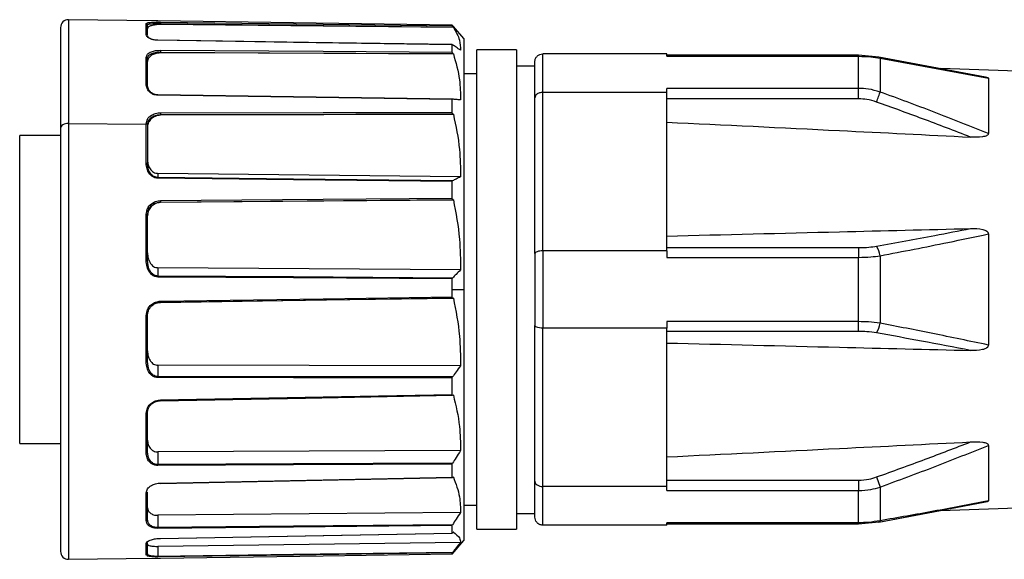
# Model space of a CAD drawing. Header units: millimetres. Extents: x -417 to 2302, y 446 to 879.
# Tile 4 of 31: x -126 to -89, y 624 to 644. Entities that reach past the tile are written whole.
import ezdxf

# ---------------------------------------------------------------- set-up
doc = ezdxf.new("R2010")
doc.units = ezdxf.units.MM

# ---------------------------------------------------------------- blocks, each defined once
blk = doc.blocks.new('Drawing View2')
at = {"color": 7, "linetype": 'Continuous', "lineweight": 25}
for p, q in [((-55.366, 14.198), (-58.696, 14.244)), ((-58.696, 14.244), (-58.696, 10.306)), ((-55.306, 14.197), (-55.366, 14.198)), ((-59, 13.944), (-59, 10.122)), ((-55.749, 13.686), (-55.749, 14.096)), ((-55.7, 14.046), (-55.682, 14.059)), ((-55.7, 13.639), (-55.7, 14.046)), ((-55.207, 14.099), (-55.207, 14.06)), ((-44.095, 13.953), (-55.207, 14.06)), ((-44.144, 14.013), (-44.144, 14.041)), ((-44.09, 13.98), (-44.129, 14.025)), ((-44.095, 13.953), (-44.098, 13.957)), ((-43.7, 13.535), (-44.09, 13.98)), ((-43.7, 13.535), (-43.7, 3.998)), ((-44.144, 13.015), (-44.144, 13.292)), ((-41.7, 13.098), (-43.2, 13.098)), ((-43.2, -5.102), (-43.2, 13.098)), ((-41.7, 13.098), (-41.7, -5.102)), ((-55.749, 12.825), (-55.726, 12.877)), ((-55.749, 11.8), (-55.749, 12.825)), ((-55.7, 12.781), (-55.682, 12.829)), ((-55.7, 11.762), (-55.7, 12.781)), ((-55.207, 13.015), (-55.207, 12.98)), ((-44.095, 12.943), (-55.207, 12.98)), ((-44.095, 12.943), (-44.098, 12.946)), ((-40.7, 11.481), (-40.7, 12.948)), ((-36, 12.948), (-40.7, 12.948)), ((-36, 12.855), (-36, 12.948)), ((-28.717, 12.894), (-36, 12.894)), ((-36, 12.855), (-28.717, 12.855)), ((-28.717, 12.894), (-28.717, 12.855)), ((-27.948, 12.826), (-28.717, 12.893)), ((-28.717, 11.635), (-28.717, 12.855)), ((-23.904, 12.065), (-27.953, 12.827)), ((-27.899, 12.779), (-27.899, 11.498)), ((-27.899, 12.779), (-23.796, 12.026)), ((-41.7, 12.498), (-41, 12.498)), ((-41, 11.282), (-41, 12.648)), ((-18.5, 12.137), (-25.607, 12.385)), ((-43.7, 12.198), (-43.2, 12.198)), ((-23.796, 12.026), (-23.796, 9.917)), ((-28.717, 11.635), (-36, 11.635)), ((-36, 11.481), (-36, 11.635)), ((-28.717, 11.237), (-28.717, 11.635)), ((-44.144, 10.725), (-44.144, 11.212)), ((-41, 5.365), (-41, 11.282)), ((-40.7, 5.466), (-40.7, 11.481)), ((-36, 11.481), (-40.7, 11.481)), ((-36, 5.466), (-36, 11.481)), ((-28.717, 11.237), (-36, 11.237)), ((-44.095, 10.651), (-55.207, 10.614)), ((-55.207, 10.639), (-55.207, 10.614)), ((-44.095, 10.651), (-44.098, 10.654)), ((-59, 10.122), (-59, -5.947)), ((-58.696, 10.306), (-55.749, 10.281)), ((-58.696, 10.306), (-58.696, -6.247)), ((-55.749, 10.289), (-55.725, 10.373)), ((-55.749, 10.281), (-55.749, 10.289)), ((-55.749, 8.797), (-55.749, 10.281)), ((-55.7, 10.258), (-55.681, 10.335)), ((-55.7, 10.258), (-55.7, 8.773)), ((-59, 9.848), (-60.55, 9.848)), ((-60.55, -1.852), (-60.55, 9.848)), ((-55.685, 8.684), (-55.7, 8.773)), ((-55.306, 8.408), (-55.306, 8.251)), ((-43.825, 8.277), (-55.306, 8.408)), ((-44.144, 7.472), (-44.144, 8.099)), ((-44.095, 7.406), (-55.207, 7.299)), ((-55.207, 7.312), (-55.207, 7.299)), ((-44.095, 7.406), (-44.098, 7.408)), ((-55.749, 6.852), (-55.725, 6.959)), ((-55.749, 5.106), (-55.749, 6.852)), ((-55.7, 6.838), (-55.681, 6.935)), ((-55.69, 6.886), (-55.7, 6.791)), ((-55.7, 5.1), (-55.7, 6.838)), ((-23.796, 6.108), (-23.796, 1.889)), ((-41, 5.365), (-41, 2.632)), ((-40.7, 5.466), (-40.7, 2.531)), ((-36, 5.466), (-40.7, 5.466)), ((-36, 5.588), (-28.717, 5.588)), ((-36, 5.466), (-36, 5.219)), ((-28.717, 5.588), (-28.717, 5.219)), ((-27.899, 5.28), (-27.899, 2.717)), ((-55.686, 5), (-55.7, 5.1)), ((-36, 5.219), (-28.717, 5.219)), ((-28.717, 2.778), (-28.717, 5.219)), ((-55.306, 4.823), (-55.306, 4.508)), ((-43.825, 4.744), (-55.306, 4.823)), ((-44.144, 3.998), (-44.144, 4.398)), ((-44.144, 3.721), (-44.144, 3.998)), ((-44.144, 3.998), (-43.7, 3.998)), ((-43.7, 3.998), (-43.7, -5.538)), ((-44.095, 3.673), (-44.098, 3.673)), ((-55.749, 1.256), (-55.749, 3.006)), ((-55.7, 1.269), (-55.7, 3.011)), ((-41, -3.285), (-41, 2.632)), ((-28.717, 2.778), (-36, 2.778)), ((-36, 2.778), (-36, 2.531)), ((-28.717, 2.409), (-28.717, 2.778)), ((-36, 2.531), (-40.7, 2.531)), ((-40.7, -3.484), (-40.7, 2.531)), ((-36, -3.484), (-36, 2.531)), ((-28.717, 2.409), (-36, 2.409)), ((-55.686, 1.172), (-55.7, 1.269)), ((-43.825, 1.104), (-55.306, 1.121)), ((-55.306, 1.121), (-55.306, 0.692)), ((-44.144, 0.01), (-44.144, 0.64)), ((-44.095, -0.013), (-44.098, -0.015)), ((-55.749, -2.201), (-55.749, -0.698)), ((-55.7, -2.17), (-55.7, -0.675)), ((-60.55, -1.852), (-59, -1.852)), ((-55.686, -2.252), (-55.7, -2.17)), ((-43.825, -2.121), (-55.306, -2.169)), ((-55.306, -2.169), (-55.306, -2.651)), ((-23.796, -1.92), (-23.796, -4.03)), ((-44.144, -3.13), (-44.144, -2.637)), ((-44.095, -3.125), (-44.098, -3.128)), ((-41, -4.652), (-41, -3.285)), ((-36, -3.24), (-28.717, -3.24)), ((-28.717, -3.24), (-28.717, -3.638)), ((-28.035, -3.121), (-27.899, -3.501)), ((-55.749, -4.769), (-55.749, -3.728)), ((-55.7, -4.726), (-55.7, -3.691)), ((-36, -3.484), (-40.7, -3.484)), ((-40.7, -4.952), (-40.7, -3.484)), ((-36, -3.638), (-36, -3.484)), ((-36, -3.638), (-28.717, -3.638)), ((-28.717, -4.858), (-28.717, -3.638)), ((-27.899, -3.501), (-27.899, -4.782)), ((-27.953, -4.83), (-23.903, -4.068)), ((-43.825, -4.47), (-55.306, -4.576)), ((-43.2, -4.202), (-43.7, -4.202)), ((-27.953, -4.83), (-25.606, -4.389)), ((-25.607, -4.389), (-18.5, -4.141)), ((-55.688, -4.781), (-55.7, -4.726)), ((-55.306, -4.576), (-55.306, -5.041)), ((-41.7, -4.502), (-41, -4.502)), ((-28.717, -4.897), (-27.948, -4.829)), ((-44.144, -5.248), (-44.144, -4.963)), ((-44.095, -5.216), (-44.098, -5.22)), ((-43.2, -5.102), (-41.7, -5.102)), ((-36, -4.952), (-40.7, -4.952)), ((-28.717, -4.858), (-36, -4.858)), ((-36, -4.952), (-36, -4.858)), ((-36, -4.897), (-28.717, -4.897)), ((-28.717, -4.897), (-28.717, -4.858)), ((-44.145, -6.046), (-43.7, -5.538)), ((-55.749, -6.082), (-55.749, -5.652)), ((-55.7, -6.032), (-55.7, -5.605)), ((-43.825, -5.605), (-55.306, -5.754)), ((-55.306, -5.754), (-55.306, -6.136)), ((-58.696, -6.247), (-55.408, -6.201)), ((-55.735, -6.097), (-55.749, -6.082)), ((-55.686, -6.052), (-55.7, -6.032)), ((-55.694, -6.122), (-55.677, -6.118)), ((-44.144, -6.042), (-44.144, -6.006)), ((-44.095, -5.987), (-44.098, -5.991))]:
    blk.add_line(p, q, dxfattribs=at)
at = {"color": 7, "linetype": 'Continuous', "lineweight": 25, "flags": 128}
for points in [[(-44.144, 14.041), (-50.165, 14.125), (-55.306, 14.197)], [(-55.207, 14.153), (-49.036, 14.075), (-44.144, 14.013)], [(-55.207, 14.099), (-49.013, 14.02), (-44.098, 13.957)], [(-44.14, 13.296), (-49.596, 13.379), (-55.306, 13.466)], [(-44.144, 13.292), (-50.165, 13.384), (-55.306, 13.462)], [(-55.207, 13.082), (-49.036, 13.045), (-44.144, 13.015)], [(-55.207, 13.015), (-49.013, 12.977), (-44.098, 12.946)], [(-44.136, 11.225), (-49.596, 11.303), (-55.306, 11.385)], [(-55.306, 11.372), (-55.306, 11.375), (-55.306, 11.378), (-55.306, 11.38), (-55.306, 11.382), (-55.306, 11.384), (-55.306, 11.385), (-55.306, 11.385), (-55.306, 11.385)], [(-44.129, 11.226), (-50.158, 11.312), (-55.306, 11.385)], [(-44.144, 11.212), (-50.165, 11.298), (-55.306, 11.372)], [(-28.035, 11.118), (-28.015, 11.173), (-27.996, 11.227), (-27.977, 11.28), (-27.959, 11.331), (-27.942, 11.379), (-27.926, 11.423), (-27.912, 11.463), (-27.899, 11.498)], [(-55.207, 10.71), (-49.036, 10.718), (-44.144, 10.725)], [(-55.207, 10.639), (-49.013, 10.647), (-44.098, 10.654)], [(-58.696, 10.306), (-58.755, 10.303), (-58.812, 10.293), (-58.864, 10.276), (-58.911, 10.253), (-58.949, 10.225), (-58.977, 10.193), (-58.994, 10.158), (-59, 10.122)], [(-55.749, 8.797), (-55.74, 8.796), (-55.73, 8.795), (-55.722, 8.793), (-55.714, 8.79), (-55.708, 8.786), (-55.704, 8.782), (-55.701, 8.778), (-55.7, 8.773)], [(-44.129, 8.125), (-50.158, 8.193), (-55.306, 8.251)], [(-44.144, 8.099), (-50.165, 8.167), (-55.306, 8.225)], [(-55.207, 7.376), (-49.036, 7.429), (-44.144, 7.472)], [(-55.207, 7.312), (-49.013, 7.365), (-44.098, 7.408)], [(-44.129, 4.434), (-50.158, 4.474), (-55.306, 4.508)], [(-44.144, 4.398), (-50.165, 4.438), (-55.306, 4.472)], [(-55.207, 3.558), (-49.036, 3.649), (-44.144, 3.721)], [(-55.207, 3.514), (-49.706, 3.594), (-44.117, 3.676)], [(-55.207, 3.51), (-49.013, 3.601), (-44.098, 3.673)], [(-44.129, 0.68), (-50.158, 0.686), (-55.306, 0.692)], [(-44.144, 0.64), (-50.165, 0.646), (-55.306, 0.652)], [(-55.207, -0.197), (-49.036, -0.082), (-44.144, 0.01)], [(-55.207, -0.226), (-49.706, -0.123), (-44.124, -0.019)], [(-55.749, -2.201), (-55.74, -2.2), (-55.73, -2.198), (-55.722, -2.195), (-55.714, -2.192), (-55.708, -2.187), (-55.704, -2.182), (-55.701, -2.176), (-55.7, -2.17)], [(-44.129, -2.599), (-50.158, -2.627), (-55.306, -2.651)], [(-44.144, -2.637), (-50.165, -2.665), (-55.306, -2.689)], [(-55.207, -3.351), (-49.036, -3.228), (-44.144, -3.13)], [(-55.207, -3.365), (-49.706, -3.255), (-44.13, -3.144)], [(-44.129, -4.933), (-50.158, -4.991), (-55.306, -5.041)], [(-44.144, -4.963), (-50.165, -5.022), (-55.306, -5.072)], [(-55.207, -5.452), (-49.036, -5.339), (-44.144, -5.248)], [(-55.207, -5.454), (-49.706, -5.354), (-44.136, -5.251)], [(-44.129, -5.987), (-50.158, -6.067), (-55.306, -6.136)], [(-44.144, -6.006), (-50.165, -6.086), (-55.306, -6.155)], [(-55.207, -6.199), (-49.036, -6.112), (-44.144, -6.042)]]:
    blk.add_lwpolyline(points, dxfattribs=at)
at = {"color": 7, "linetype": 'Continuous', "lineweight": 25}
for centre, radius, start, end in [((-58.7, 13.944), 0.3, 89.2, 180), ((-55.749, 13.637), 0.0487, 1.5002, 90.6782), ((-54.715, 13.454), 0.59, 178.8361, 179.1854), ((-27.964, 12.76), 0.0677, 16.5535, 80.6167), ((-55.745, 11.755), 0.0451, 8.4939, 95.9345), ((-56.657, 8.238), 1.352, 359.436, 0.5632), ((-28.922, 5.11), 1.037, 9.4141, 31.2295), ((-55.737, 4.988), 0.118, 71.5635, 95.8784), ((-57.814, 4.49), 2.509, 359.5933, 0.4061), ((-28.922, 2.887), 1.037, 328.7705, 350.5858), ((-55.738, 1.312), 0.0569, 258.5679, 311.9196), ((-58.42, 0.672), 3.114, 359.6365, 0.363), ((-58.138, -2.67), 2.833, 359.6182, 0.3813), ((-55.747, -4.723), 0.0468, 266.7127, 355.4165), ((-27.964, -4.763), 0.0677, 279.3836, 343.4462), ((-57.121, -5.056), 1.815, 359.5149, 0.4796), ((-58.7, -5.947), 0.3, 180, 270.8), ((-55.75, -6.032), 0.0497, 270.4442, 359.653), ((-55.942, -6.145), 0.637, 359.1434, 0.8555)]:
    blk.add_arc(centre, radius, start, end, dxfattribs=at)
for points, knots in [([(-55.749, 14.096), (-55.739, 14.107), (-55.719, 14.129), (-55.574, 14.146), (-55.395, 14.154), (-55.269, 14.154), (-55.207, 14.153)], [0, 0, 0, 0, 0.280278, 0.560602, 0.781037, 1, 1, 1, 1]), ([(-55.207, 14.06), (-55.242, 14.06), (-55.313, 14.059), (-55.437, 14.046), (-55.566, 14.018), (-55.652, 13.976), (-55.694, 13.936), (-55.698, 13.913), (-55.7, 13.901)], [0, 0, 0, 0, 0.134703, 0.268988, 0.49819, 0.728721, 0.86271, 1, 1, 1, 1]), ([(-55.682, 14.059), (-55.678, 14.063), (-55.67, 14.072), (-55.621, 14.082), (-55.57, 14.088), (-55.512, 14.093), (-55.446, 14.096), (-55.342, 14.099), (-55.256, 14.099), (-55.207, 14.099)], [0, 0, 0, 0, 0.131887, 0.27773, 0.428528, 0.499984, 0.619139, 0.78587, 1, 1, 1, 1]), ([(-55.207, 14.153), (-55.207, 14.153), (-55.207, 14.152), (-55.207, 14.147), (-55.207, 14.136), (-55.207, 14.122), (-55.207, 14.109), (-55.207, 14.102), (-55.207, 14.099)], [0, 0, 0, 0, 0.132833, 0.261936, 0.499182, 0.737533, 0.866999, 1, 1, 1, 1]), ([(-44.144, 14.041), (-44.143, 14.04), (-44.143, 14.04), (-44.14, 14.037), (-44.136, 14.032), (-44.132, 14.027), (-44.129, 14.025)], [0, 0, 0, 0, 0.238935, 0.474454, 0.723349, 1, 1, 1, 1]), ([(-44.098, 13.957), (-44.104, 13.964), (-44.115, 13.977), (-44.128, 13.992), (-44.136, 14.002), (-44.14, 14.007), (-44.143, 14.011), (-44.143, 14.012), (-44.144, 14.013)], [0, 0, 0, 0, 0.284635, 0.547516, 0.672315, 0.785046, 0.891881, 1, 1, 1, 1]), ([(-44.095, 13.953), (-44.001, 13.79), (-43.835, 13.503), (-43.828, 13.212), (-43.825, 13.086)], [0, 0, 0, 0, 0.564908, 1, 1, 1, 1]), ([(-55.306, 13.462), (-55.345, 13.464), (-55.428, 13.469), (-55.544, 13.498), (-55.651, 13.544), (-55.733, 13.611), (-55.744, 13.66), (-55.749, 13.686)], [0, 0, 0, 0, 0.138469, 0.292291, 0.469816, 0.713248, 1, 1, 1, 1]), ([(-55.306, 13.461), (-55.329, 13.462), (-55.378, 13.464), (-55.449, 13.474), (-55.515, 13.491), (-55.6, 13.521), (-55.671, 13.564), (-55.682, 13.598), (-55.686, 13.613)], [0, 0, 0, 0, 0.103629, 0.212383, 0.329493, 0.457554, 0.764237, 1, 1, 1, 1]), ([(-55.726, 12.877), (-55.719, 12.898), (-55.7, 12.959), (-55.572, 13.027), (-55.395, 13.075), (-55.27, 13.08), (-55.207, 13.082)], [0, 0, 0, 0, 0.174277, 0.495888, 0.748788, 1, 1, 1, 1]), ([(-55.207, 13.082), (-55.207, 13.08), (-55.207, 13.077), (-55.207, 13.068), (-55.207, 13.053), (-55.207, 13.037), (-55.207, 13.024), (-55.207, 13.018), (-55.207, 13.015)], [0, 0, 0, 0, 0.132833, 0.261936, 0.499182, 0.737533, 0.866999, 1, 1, 1, 1]), ([(-44.144, 13.292), (-44.143, 13.293), (-44.143, 13.296), (-44.14, 13.296), (-44.136, 13.295), (-44.132, 13.292), (-44.129, 13.291)], [0, 0, 0, 0, 0.238935, 0.474454, 0.7233487, 1, 1, 1, 1]), ([(-43.825, 13.086), (-43.881, 13.124), (-43.981, 13.192), (-44.084, 13.261), (-44.129, 13.291)], [0, 0, 0, 0, 0.55354, 1, 1, 1, 1]), ([(-55.207, 12.98), (-55.242, 12.979), (-55.313, 12.976), (-55.437, 12.948), (-55.566, 12.889), (-55.652, 12.803), (-55.694, 12.722), (-55.698, 12.676), (-55.7, 12.652)], [0, 0, 0, 0, 0.134703, 0.268988, 0.49819, 0.728721, 0.86271, 1, 1, 1, 1]), ([(-55.682, 12.829), (-55.678, 12.844), (-55.67, 12.875), (-55.621, 12.915), (-55.57, 12.946), (-55.512, 12.969), (-55.446, 12.99), (-55.342, 13.01), (-55.256, 13.013), (-55.207, 13.015)], [0, 0, 0, 0, 0.1307843, 0.2768128, 0.4278023, 0.4993486, 0.6186553, 0.7855975, 1, 1, 1, 1]), ([(-44.098, 12.946), (-44.104, 12.953), (-44.115, 12.965), (-44.128, 12.982), (-44.136, 12.994), (-44.14, 13.003), (-44.143, 13.01), (-44.143, 13.013), (-44.144, 13.015)], [0, 0, 0, 0, 0.284635, 0.547516, 0.672315, 0.785046, 0.891881, 1, 1, 1, 1]), ([(-44.095, 12.943), (-44.001, 12.616), (-43.835, 12.038), (-43.828, 11.452), (-43.825, 11.197)], [0, 0, 0, 0, 0.564908, 1, 1, 1, 1]), ([(-41, 12.648), (-40.999, 12.67), (-40.996, 12.712), (-40.971, 12.785), (-40.928, 12.849), (-40.87, 12.898), (-40.799, 12.937), (-40.739, 12.944), (-40.7, 12.948)], [0, 0, 0, 0, 0.139197, 0.267726, 0.491991, 0.624515, 0.753469, 1, 1, 1, 1]), ([(-28.717, 12.855), (-28.56, 12.851), (-28.281, 12.843), (-28.015, 12.799), (-27.899, 12.779)], [0, 0, 0, 0, 0.564116, 1, 1, 1, 1]), ([(-23.904, 12.064), (-23.888, 12.062), (-23.861, 12.059), (-23.832, 12.051), (-23.811, 12.043), (-23.798, 12.035), (-23.797, 12.029), (-23.796, 12.026)], [0, 0, 0, 0, 0.2626803, 0.4658195, 0.6494445, 0.8236104, 1, 1, 1, 1]), ([(-55.306, 11.372), (-55.345, 11.375), (-55.428, 11.383), (-55.544, 11.435), (-55.651, 11.521), (-55.733, 11.649), (-55.744, 11.747), (-55.749, 11.8)], [0, 0, 0, 0, 0.138467, 0.29229, 0.469816, 0.713248, 1, 1, 1, 1]), ([(-55.306, 11.385), (-55.329, 11.387), (-55.378, 11.39), (-55.449, 11.41), (-55.515, 11.442), (-55.6, 11.504), (-55.682, 11.614), (-55.694, 11.709), (-55.7, 11.762)], [0, 0, 0, 0, 0.09094, 0.18638, 0.28915, 0.401532, 0.670665, 1, 1, 1, 1]), ([(-27.899, 11.498), (-28.047, 11.541), (-28.315, 11.62), (-28.593, 11.63), (-28.717, 11.635)], [0, 0, 0, 0, 0.555274, 1, 1, 1, 1]), ([(-44.144, 11.212), (-44.143, 11.214), (-44.143, 11.219), (-44.14, 11.224), (-44.136, 11.226), (-44.132, 11.226), (-44.129, 11.226)], [0, 0, 0, 0, 0.238935, 0.474454, 0.7233487, 1, 1, 1, 1]), ([(-43.825, 11.197), (-43.881, 11.202), (-43.981, 11.212), (-44.084, 11.222), (-44.129, 11.226)], [0, 0, 0, 0, 0.55354, 1, 1, 1, 1]), ([(-40.7, 11.481), (-40.744, 11.477), (-40.833, 11.469), (-40.932, 11.415), (-40.99, 11.35), (-40.997, 11.304), (-41, 11.282)], [0, 0, 0, 0, 0.27985, 0.559464, 0.779885, 1, 1, 1, 1]), ([(-28.035, 11.118), (-28.159, 11.156), (-28.381, 11.224), (-28.614, 11.233), (-28.717, 11.237)], [0, 0, 0, 0, 0.5558791, 1, 1, 1, 1]), ([(-23.796, 9.917), (-24.48, 10.192), (-25.84, 10.739), (-27.216, 11.246), (-27.899, 11.498)], [0, 0, 0, 0, 0.50307, 1, 1, 1, 1]), ([(-24.468, 9.786), (-25.077, 10.021), (-26.261, 10.477), (-27.455, 10.908), (-28.035, 11.118)], [0, 0, 0, 0, 0.5139377, 1, 1, 1, 1]), ([(-55.725, 10.373), (-55.719, 10.406), (-55.7, 10.502), (-55.572, 10.614), (-55.395, 10.695), (-55.27, 10.705), (-55.207, 10.71)], [0, 0, 0, 0, 0.1728093, 0.4949917, 0.7483417, 1, 1, 1, 1]), ([(-55.207, 10.614), (-55.242, 10.612), (-55.313, 10.608), (-55.437, 10.568), (-55.566, 10.487), (-55.652, 10.369), (-55.694, 10.258), (-55.698, 10.195), (-55.7, 10.163)], [0, 0, 0, 0, 0.134703, 0.268988, 0.49819, 0.728721, 0.86271, 1, 1, 1, 1]), ([(-55.681, 10.335), (-55.678, 10.357), (-55.67, 10.406), (-55.621, 10.471), (-55.57, 10.521), (-55.512, 10.56), (-55.446, 10.595), (-55.342, 10.63), (-55.256, 10.636), (-55.207, 10.639)], [0, 0, 0, 0, 0.129089, 0.275402, 0.426686, 0.498372, 0.617912, 0.785179, 1, 1, 1, 1]), ([(-55.207, 10.71), (-55.207, 10.707), (-55.207, 10.702), (-55.207, 10.689), (-55.207, 10.673), (-55.207, 10.658), (-55.207, 10.646), (-55.207, 10.641), (-55.207, 10.639)], [0, 0, 0, 0, 0.132833, 0.261936, 0.499182, 0.737533, 0.866999, 1, 1, 1, 1]), ([(-44.098, 10.654), (-44.104, 10.659), (-44.115, 10.668), (-44.128, 10.685), (-44.136, 10.698), (-44.14, 10.708), (-44.143, 10.717), (-44.143, 10.722), (-44.144, 10.725)], [0, 0, 0, 0, 0.2846346, 0.5475162, 0.6723146, 0.7850457, 0.891881, 1, 1, 1, 1]), ([(-44.095, 10.651), (-44.001, 10.207), (-43.835, 9.422), (-43.828, 8.624), (-43.825, 8.277)], [0, 0, 0, 0, 0.564908, 1, 1, 1, 1]), ([(-36, 10.353), (-33.816, 10.248), (-29.972, 10.062), (-26.128, 9.869), (-24.468, 9.786)], [0, 0, 0, 0, 0.568192, 1, 1, 1, 1]), ([(-23.796, 9.917), (-23.797, 9.909), (-23.798, 9.894), (-23.811, 9.872), (-23.833, 9.853), (-23.894, 9.818), (-24.109, 9.773), (-24.316, 9.781), (-24.468, 9.786)], [0, 0, 0, 0, 0.043302, 0.086094, 0.131335, 0.181549, 0.399158, 1, 1, 1, 1]), ([(-55.306, 8.225), (-55.345, 8.229), (-55.428, 8.238), (-55.544, 8.306), (-55.651, 8.42), (-55.733, 8.59), (-55.744, 8.724), (-55.749, 8.797)], [0, 0, 0, 0, 0.138463, 0.292287, 0.469815, 0.713248, 1, 1, 1, 1]), ([(-55.7, 8.919), (-55.696, 8.858), (-55.688, 8.739), (-55.619, 8.599), (-55.543, 8.505), (-55.472, 8.45), (-55.391, 8.415), (-55.334, 8.41), (-55.306, 8.408)], [0, 0, 0, 0, 0.2704812, 0.5220366, 0.6576546, 0.7773264, 0.8884162, 1, 1, 1, 1]), ([(-55.306, 8.251), (-55.329, 8.253), (-55.378, 8.257), (-55.449, 8.285), (-55.515, 8.327), (-55.6, 8.412), (-55.67, 8.535), (-55.681, 8.639), (-55.685, 8.684)], [0, 0, 0, 0, 0.104965, 0.215123, 0.333743, 0.463456, 0.774098, 1, 1, 1, 1]), ([(-43.825, 8.277), (-43.881, 8.249), (-43.981, 8.198), (-44.084, 8.148), (-44.129, 8.125)], [0, 0, 0, 0, 0.55354, 1, 1, 1, 1]), ([(-44.144, 8.099), (-44.143, 8.102), (-44.143, 8.108), (-44.14, 8.116), (-44.136, 8.122), (-44.132, 8.124), (-44.129, 8.125)], [0, 0, 0, 0, 0.238935, 0.474454, 0.723349, 1, 1, 1, 1]), ([(-55.725, 6.959), (-55.718, 6.998), (-55.7, 7.114), (-55.572, 7.254), (-55.395, 7.356), (-55.27, 7.369), (-55.207, 7.376)], [0, 0, 0, 0, 0.168719, 0.492494, 0.747097, 1, 1, 1, 1]), ([(-55.207, 7.299), (-55.242, 7.297), (-55.313, 7.292), (-55.437, 7.247), (-55.565, 7.155), (-55.653, 7.026), (-55.678, 6.937), (-55.686, 6.907)], [0, 0, 0, 0, 0.158453, 0.316414, 0.586027, 0.857204, 1, 1, 1, 1]), ([(-55.681, 6.935), (-55.677, 6.962), (-55.669, 7.02), (-55.621, 7.1), (-55.57, 7.162), (-55.512, 7.211), (-55.446, 7.255), (-55.342, 7.3), (-55.256, 7.308), (-55.207, 7.312)], [0, 0, 0, 0, 0.124363, 0.27147, 0.423575, 0.49565, 0.615838, 0.784014, 1, 1, 1, 1]), ([(-55.207, 7.376), (-55.207, 7.372), (-55.207, 7.366), (-55.207, 7.353), (-55.207, 7.337), (-55.207, 7.324), (-55.207, 7.316), (-55.207, 7.313), (-55.207, 7.312)], [0, 0, 0, 0, 0.132833, 0.261936, 0.499182, 0.737533, 0.866999, 1, 1, 1, 1]), ([(-44.098, 7.408), (-44.104, 7.41), (-44.115, 7.415), (-44.128, 7.43), (-44.136, 7.442), (-44.14, 7.452), (-44.143, 7.462), (-44.143, 7.469), (-44.144, 7.472)], [0, 0, 0, 0, 0.284635, 0.547516, 0.672315, 0.785046, 0.891881, 1, 1, 1, 1]), ([(-44.095, 7.406), (-44.001, 6.909), (-43.835, 6.028), (-43.828, 5.133), (-43.825, 4.744)], [0, 0, 0, 0, 0.564908, 1, 1, 1, 1]), ([(-36, 6.03), (-33.816, 6.083), (-29.972, 6.176), (-26.128, 6.272), (-24.468, 6.313)], [0, 0, 0, 0, 0.568192, 1, 1, 1, 1]), ([(-28.035, 5.648), (-27.299, 5.781), (-26.105, 5.997), (-24.921, 6.226), (-24.468, 6.313)], [0, 0, 0, 0, 0.617172, 1, 1, 1, 1]), ([(-27.899, 5.28), (-27.04, 5.446), (-25.665, 5.711), (-24.306, 6), (-23.796, 6.108)], [0, 0, 0, 0, 0.624924, 1, 1, 1, 1]), ([(-24.468, 6.313), (-24.313, 6.315), (-24.105, 6.316), (-23.89, 6.245), (-23.831, 6.195), (-23.811, 6.169), (-23.798, 6.139), (-23.797, 6.118), (-23.796, 6.108)], [0, 0, 0, 0, 0.61061, 0.822413, 0.871279, 0.915489, 0.957462, 1, 1, 1, 1]), ([(-28.717, 5.588), (-28.586, 5.591), (-28.353, 5.597), (-28.132, 5.632), (-28.035, 5.648)], [0, 0, 0, 0, 0.56346, 1, 1, 1, 1]), ([(-55.7, 5.395), (-55.696, 5.326), (-55.688, 5.193), (-55.619, 5.036), (-55.543, 4.932), (-55.472, 4.87), (-55.391, 4.831), (-55.334, 4.826), (-55.306, 4.823)], [0, 0, 0, 0, 0.270481, 0.522037, 0.657655, 0.777326, 0.888416, 1, 1, 1, 1]), ([(-40.7, 5.466), (-40.739, 5.465), (-40.799, 5.462), (-40.869, 5.449), (-40.931, 5.432), (-40.964, 5.415), (-40.979, 5.402), (-40.983, 5.399), (-40.995, 5.386), (-40.998, 5.374), (-41, 5.365)], [0, 0, 0, 0, 0.245699, 0.374794, 0.507834, 0.752968, 0.755309, 0.77284, 0.820727, 1, 1, 1, 1]), ([(-28.717, 5.219), (-28.56, 5.222), (-28.281, 5.228), (-28.015, 5.264), (-27.899, 5.28)], [0, 0, 0, 0, 0.564116, 1, 1, 1, 1]), ([(-55.306, 4.472), (-55.345, 4.477), (-55.428, 4.487), (-55.544, 4.561), (-55.651, 4.686), (-55.733, 4.874), (-55.744, 5.024), (-55.749, 5.106)], [0, 0, 0, 0, 0.138459, 0.292275, 0.469794, 0.713211, 1, 1, 1, 1]), ([(-55.306, 4.508), (-55.329, 4.51), (-55.378, 4.514), (-55.449, 4.545), (-55.515, 4.592), (-55.6, 4.688), (-55.67, 4.827), (-55.681, 4.949), (-55.686, 5)], [0, 0, 0, 0, 0.104488, 0.214144, 0.332223, 0.461344, 0.770561, 1, 1, 1, 1]), ([(-43.825, 4.744), (-43.881, 4.686), (-43.981, 4.583), (-44.084, 4.48), (-44.129, 4.434)], [0, 0, 0, 0, 0.55354, 1, 1, 1, 1]), ([(-44.144, 4.398), (-44.143, 4.401), (-44.143, 4.408), (-44.14, 4.418), (-44.136, 4.427), (-44.132, 4.431), (-44.129, 4.434)], [0, 0, 0, 0, 0.238935, 0.474454, 0.723349, 1, 1, 1, 1]), ([(-55.749, 3.006), (-55.739, 3.086), (-55.719, 3.246), (-55.574, 3.427), (-55.395, 3.536), (-55.269, 3.551), (-55.207, 3.558)], [0, 0, 0, 0, 0.280278, 0.560602, 0.781037, 1, 1, 1, 1]), ([(-55.7, 3.011), (-55.693, 3.073), (-55.683, 3.169), (-55.622, 3.285), (-55.569, 3.35), (-55.512, 3.402), (-55.446, 3.449), (-55.342, 3.497), (-55.256, 3.505), (-55.207, 3.51)], [0, 0, 0, 0, 0.241031, 0.368538, 0.500377, 0.562849, 0.667023, 0.812791, 1, 1, 1, 1]), ([(-55.207, 3.558), (-55.207, 3.554), (-55.207, 3.547), (-55.207, 3.535), (-55.207, 3.522), (-55.207, 3.514), (-55.207, 3.51), (-55.207, 3.51), (-55.207, 3.51)], [0, 0, 0, 0, 0.132833, 0.261936, 0.499182, 0.737533, 0.866999, 1, 1, 1, 1]), ([(-44.098, 3.673), (-44.104, 3.673), (-44.115, 3.674), (-44.128, 3.683), (-44.136, 3.693), (-44.14, 3.701), (-44.143, 3.711), (-44.143, 3.717), (-44.144, 3.721)], [0, 0, 0, 0, 0.284635, 0.547516, 0.672315, 0.785046, 0.891881, 1, 1, 1, 1]), ([(-44.095, 3.673), (-44.001, 3.193), (-43.835, 2.344), (-43.828, 1.48), (-43.825, 1.104)], [0, 0, 0, 0, 0.564903, 1, 1, 1, 1]), ([(-40.7, 2.531), (-40.744, 2.533), (-40.833, 2.536), (-40.932, 2.564), (-40.99, 2.597), (-40.997, 2.62), (-41, 2.632)], [0, 0, 0, 0, 0.27985, 0.559464, 0.779885, 1, 1, 1, 1]), ([(-27.899, 2.717), (-28.047, 2.737), (-28.315, 2.771), (-28.593, 2.776), (-28.717, 2.778)], [0, 0, 0, 0, 0.555274, 1, 1, 1, 1]), ([(-23.796, 1.889), (-24.499, 2.037), (-25.859, 2.324), (-27.234, 2.589), (-27.899, 2.717)], [0, 0, 0, 0, 0.516624, 1, 1, 1, 1]), ([(-28.035, 2.349), (-28.159, 2.368), (-28.381, 2.402), (-28.614, 2.407), (-28.717, 2.409)], [0, 0, 0, 0, 0.555879, 1, 1, 1, 1]), ([(-24.468, 1.683), (-25.089, 1.803), (-26.273, 2.031), (-27.467, 2.247), (-28.035, 2.349)], [0, 0, 0, 0, 0.524072, 1, 1, 1, 1]), ([(-36, 1.967), (-33.816, 1.914), (-29.972, 1.821), (-26.128, 1.725), (-24.468, 1.683)], [0, 0, 0, 0, 0.568192, 1, 1, 1, 1]), ([(-23.796, 1.889), (-23.797, 1.878), (-23.798, 1.857), (-23.811, 1.827), (-23.833, 1.8), (-23.894, 1.75), (-24.109, 1.681), (-24.316, 1.682), (-24.468, 1.683)], [0, 0, 0, 0, 0.043303, 0.086096, 0.131336, 0.18155, 0.399158, 1, 1, 1, 1]), ([(-55.7, 1.671), (-55.696, 1.604), (-55.688, 1.476), (-55.619, 1.325), (-55.543, 1.224), (-55.472, 1.165), (-55.391, 1.127), (-55.334, 1.123), (-55.306, 1.121)], [0, 0, 0, 0, 0.270481, 0.522037, 0.657655, 0.777326, 0.888416, 1, 1, 1, 1]), ([(-55.306, 0.652), (-55.345, 0.656), (-55.428, 0.665), (-55.544, 0.734), (-55.651, 0.853), (-55.733, 1.032), (-55.744, 1.178), (-55.749, 1.256)], [0, 0, 0, 0, 0.138469, 0.2922906, 0.4698165, 0.713248, 1, 1, 1, 1]), ([(-55.306, 0.692), (-55.329, 0.693), (-55.378, 0.697), (-55.449, 0.726), (-55.515, 0.772), (-55.6, 0.864), (-55.67, 1.001), (-55.681, 1.121), (-55.686, 1.172)], [0, 0, 0, 0, 0.104322, 0.213805, 0.331698, 0.460617, 0.769352, 1, 1, 1, 1]), ([(-43.825, 1.104), (-43.881, 1.025), (-43.981, 0.883), (-44.084, 0.742), (-44.129, 0.68)], [0, 0, 0, 0, 0.55354, 1, 1, 1, 1]), ([(-44.144, 0.64), (-44.143, 0.643), (-44.143, 0.65), (-44.14, 0.66), (-44.136, 0.67), (-44.132, 0.676), (-44.129, 0.68)], [0, 0, 0, 0, 0.238935, 0.474454, 0.723349, 1, 1, 1, 1]), ([(-44.098, -0.015), (-44.104, -0.017), (-44.115, -0.022), (-44.128, -0.019), (-44.136, -0.013), (-44.14, -0.007), (-44.143, 0.001), (-44.143, 0.007), (-44.144, 0.01)], [0, 0, 0, 0, 0.284635, 0.547516, 0.672315, 0.785046, 0.891881, 1, 1, 1, 1]), ([(-55.749, -0.698), (-55.739, -0.626), (-55.719, -0.483), (-55.574, -0.318), (-55.395, -0.218), (-55.27, -0.204), (-55.207, -0.197)], [0, 0, 0, 0, 0.2795338, 0.56007, 0.780801, 1, 1, 1, 1]), ([(-55.7, -0.675), (-55.693, -0.619), (-55.683, -0.533), (-55.622, -0.429), (-55.57, -0.37), (-55.513, -0.322), (-55.446, -0.279), (-55.342, -0.235), (-55.256, -0.226), (-55.207, -0.222)], [0, 0, 0, 0, 0.240781, 0.368114, 0.499747, 0.562393, 0.66673, 0.81265, 1, 1, 1, 1]), ([(-55.207, -0.197), (-55.207, -0.2), (-55.207, -0.206), (-55.207, -0.216), (-55.207, -0.224), (-55.207, -0.227), (-55.207, -0.226), (-55.207, -0.223), (-55.207, -0.222)], [0, 0, 0, 0, 0.1328329, 0.2619355, 0.4991818, 0.7375331, 0.8669989, 1, 1, 1, 1]), ([(-44.095, -0.013), (-44.001, -0.407), (-43.835, -1.103), (-43.828, -1.813), (-43.825, -2.121)], [0, 0, 0, 0, 0.564908, 1, 1, 1, 1]), ([(-55.7, -1.72), (-55.696, -1.775), (-55.688, -1.88), (-55.619, -2.004), (-55.543, -2.086), (-55.472, -2.134), (-55.391, -2.165), (-55.334, -2.168), (-55.306, -2.169)], [0, 0, 0, 0, 0.270481, 0.522037, 0.657655, 0.777326, 0.888416, 1, 1, 1, 1]), ([(-36, -2.357), (-33.816, -2.251), (-29.972, -2.065), (-26.128, -1.873), (-24.468, -1.79)], [0, 0, 0, 0, 0.568192, 1, 1, 1, 1]), ([(-28.035, -3.121), (-27.42, -2.899), (-26.226, -2.467), (-25.042, -2.011), (-24.468, -1.79)], [0, 0, 0, 0, 0.515571, 1, 1, 1, 1]), ([(-24.468, -1.79), (-24.314, -1.784), (-24.106, -1.776), (-23.891, -1.822), (-23.832, -1.857), (-23.811, -1.876), (-23.798, -1.897), (-23.797, -1.913), (-23.796, -1.92)], [0, 0, 0, 0, 0.606982, 0.821792, 0.870893, 0.915276, 0.95737, 1, 1, 1, 1]), ([(-55.306, -2.689), (-55.345, -2.686), (-55.428, -2.679), (-55.544, -2.624), (-55.651, -2.529), (-55.733, -2.384), (-55.744, -2.265), (-55.749, -2.201)], [0, 0, 0, 0, 0.138466, 0.292289, 0.469816, 0.713248, 1, 1, 1, 1]), ([(-43.825, -2.121), (-43.881, -2.21), (-43.981, -2.37), (-44.084, -2.528), (-44.129, -2.599)], [0, 0, 0, 0, 0.55354, 1, 1, 1, 1]), ([(-27.899, -3.501), (-27.201, -3.244), (-25.826, -2.737), (-24.466, -2.19), (-23.796, -1.92)], [0, 0, 0, 0, 0.507191, 1, 1, 1, 1]), ([(-55.306, -2.651), (-55.329, -2.65), (-55.378, -2.647), (-55.449, -2.623), (-55.515, -2.586), (-55.6, -2.51), (-55.671, -2.397), (-55.681, -2.295), (-55.686, -2.252)], [0, 0, 0, 0, 0.104212, 0.213578, 0.331346, 0.460128, 0.768538, 1, 1, 1, 1]), ([(-44.144, -2.637), (-44.143, -2.634), (-44.143, -2.629), (-44.14, -2.619), (-44.136, -2.609), (-44.132, -2.603), (-44.129, -2.599)], [0, 0, 0, 0, 0.238935, 0.474454, 0.723349, 1, 1, 1, 1]), ([(-55.749, -3.728), (-55.739, -3.675), (-55.719, -3.569), (-55.574, -3.444), (-55.395, -3.368), (-55.269, -3.356), (-55.207, -3.351)], [0, 0, 0, 0, 0.2802782, 0.5606025, 0.7810372, 1, 1, 1, 1]), ([(-55.207, -3.351), (-55.207, -3.353), (-55.207, -3.357), (-55.207, -3.363), (-55.207, -3.364), (-55.207, -3.364)], [0, 0, 0, 0, 0.270899, 0.53419, 1, 1, 1, 1]), ([(-44.098, -3.128), (-44.104, -3.132), (-44.115, -3.141), (-44.128, -3.145), (-44.136, -3.144), (-44.14, -3.141), (-44.143, -3.137), (-44.143, -3.132), (-44.144, -3.13)], [0, 0, 0, 0, 0.2846346, 0.5475162, 0.6723146, 0.7850457, 0.891881, 1, 1, 1, 1]), ([(-44.095, -3.125), (-44.001, -3.376), (-43.835, -3.819), (-43.828, -4.273), (-43.825, -4.47)], [0, 0, 0, 0, 0.564908, 1, 1, 1, 1]), ([(-41, -3.285), (-40.999, -3.299), (-40.996, -3.327), (-40.971, -3.376), (-40.928, -3.418), (-40.87, -3.45), (-40.799, -3.476), (-40.739, -3.481), (-40.7, -3.484)], [0, 0, 0, 0, 0.140692, 0.269722, 0.492021, 0.624524, 0.753466, 1, 1, 1, 1]), ([(-28.717, -3.24), (-28.586, -3.234), (-28.353, -3.222), (-28.132, -3.152), (-28.035, -3.121)], [0, 0, 0, 0, 0.5634605, 1, 1, 1, 1]), ([(-28.717, -3.638), (-28.56, -3.63), (-28.281, -3.617), (-28.015, -3.536), (-27.899, -3.501)], [0, 0, 0, 0, 0.564116, 1, 1, 1, 1]), ([(-23.796, -4.03), (-24.49, -4.162), (-25.85, -4.422), (-27.225, -4.664), (-27.899, -4.782)], [0, 0, 0, 0, 0.510221, 1, 1, 1, 1]), ([(-23.796, -4.03), (-23.797, -4.033), (-23.798, -4.038), (-23.811, -4.047), (-23.833, -4.055), (-23.862, -4.062), (-23.889, -4.065), (-23.904, -4.067)], [0, 0, 0, 0, 0.179366, 0.356624, 0.544023, 0.752025, 1, 1, 1, 1]), ([(-55.7, -4.291), (-55.696, -4.326), (-55.688, -4.394), (-55.619, -4.472), (-55.543, -4.524), (-55.472, -4.555), (-55.391, -4.574), (-55.334, -4.575), (-55.306, -4.576)], [0, 0, 0, 0, 0.270481, 0.522037, 0.657655, 0.777326, 0.888416, 1, 1, 1, 1]), ([(-43.825, -4.47), (-43.881, -4.556), (-43.981, -4.71), (-44.084, -4.864), (-44.129, -4.933)], [0, 0, 0, 0, 0.55354, 1, 1, 1, 1]), ([(-55.546, -5.029), (-55.582, -5.01), (-55.668, -4.967), (-55.736, -4.876), (-55.745, -4.804), (-55.749, -4.769)], [0, 0, 0, 0, 0.276883, 0.648097, 1, 1, 1, 1]), ([(-55.306, -5.041), (-55.331, -5.04), (-55.383, -5.038), (-55.457, -5.022), (-55.526, -4.995), (-55.613, -4.941), (-55.676, -4.868), (-55.685, -4.804), (-55.688, -4.781)], [0, 0, 0, 0, 0.109826, 0.225787, 0.351637, 0.49033, 0.819492, 1, 1, 1, 1]), ([(-40.7, -4.952), (-40.744, -4.946), (-40.833, -4.934), (-40.932, -4.853), (-40.99, -4.754), (-40.997, -4.686), (-41, -4.652)], [0, 0, 0, 0, 0.27985, 0.559464, 0.779885, 1, 1, 1, 1]), ([(-27.899, -4.782), (-28.047, -4.806), (-28.315, -4.85), (-28.593, -4.856), (-28.717, -4.858)], [0, 0, 0, 0, 0.555274, 1, 1, 1, 1]), ([(-55.306, -5.072), (-55.348, -5.07), (-55.437, -5.066), (-55.508, -5.042), (-55.546, -5.029)], [0, 0, 0, 0, 0.470568, 1, 1, 1, 1]), ([(-44.144, -4.963), (-44.143, -4.962), (-44.143, -4.958), (-44.14, -4.951), (-44.136, -4.942), (-44.132, -4.936), (-44.129, -4.933)], [0, 0, 0, 0, 0.238935, 0.474454, 0.723349, 1, 1, 1, 1]), ([(-44.098, -5.22), (-44.104, -5.226), (-44.115, -5.238), (-44.128, -5.247), (-44.136, -5.252), (-44.14, -5.253), (-44.143, -5.252), (-44.143, -5.25), (-44.144, -5.248)], [0, 0, 0, 0, 0.284635, 0.547516, 0.672315, 0.785046, 0.891881, 1, 1, 1, 1]), ([(-44.095, -5.216), (-44.001, -5.288), (-43.835, -5.416), (-43.828, -5.548), (-43.825, -5.605)], [0, 0, 0, 0, 0.564908, 1, 1, 1, 1]), ([(-55.749, -5.652), (-55.739, -5.625), (-55.719, -5.572), (-55.574, -5.505), (-55.395, -5.462), (-55.269, -5.455), (-55.207, -5.452)], [0, 0, 0, 0, 0.2802782, 0.5606025, 0.7810372, 1, 1, 1, 1]), ([(-55.207, -5.452), (-55.207, -5.453), (-55.207, -5.455), (-55.207, -5.456), (-55.207, -5.454), (-55.207, -5.453)], [0, 0, 0, 0, 0.358686, 0.707299, 1, 1, 1, 1]), ([(-55.7, -5.675), (-55.696, -5.686), (-55.688, -5.705), (-55.619, -5.727), (-55.543, -5.742), (-55.472, -5.75), (-55.391, -5.755), (-55.334, -5.754), (-55.306, -5.754)], [0, 0, 0, 0, 0.270481, 0.522037, 0.657655, 0.777326, 0.888416, 1, 1, 1, 1]), ([(-43.825, -5.605), (-43.881, -5.676), (-43.981, -5.803), (-44.084, -5.93), (-44.129, -5.987)], [0, 0, 0, 0, 0.55354, 1, 1, 1, 1]), ([(-55.306, -6.155), (-55.345, -6.155), (-55.428, -6.155), (-55.545, -6.15), (-55.649, -6.138), (-55.711, -6.124), (-55.721, -6.113), (-55.722, -6.111)], [0, 0, 0, 0, 0.183251, 0.386874, 0.621872, 0.944104, 1, 1, 1, 1]), ([(-55.695, -6.052), (-55.695, -6.056), (-55.697, -6.063), (-55.701, -6.072), (-55.706, -6.08), (-55.711, -6.084), (-55.713, -6.086)], [0, 0, 0, 0, 0.264891, 0.522801, 0.768993, 1, 1, 1, 1]), ([(-55.306, -6.136), (-55.329, -6.136), (-55.378, -6.136), (-55.449, -6.132), (-55.515, -6.126), (-55.601, -6.112), (-55.638, -6.095), (-55.664, -6.083)], [0, 0, 0, 0, 0.135595, 0.277897, 0.43113, 0.598694, 1, 1, 1, 1]), ([(-55.408, -6.201), (-55.402, -6.201), (-55.343, -6.201), (-55.271, -6.2), (-55.207, -6.199)], [0, 0, 0, 0, 0.0976863, 1, 1, 1, 1]), ([(-44.144, -6.006), (-44.143, -6.005), (-44.143, -6.004), (-44.14, -6), (-44.136, -5.994), (-44.132, -5.989), (-44.129, -5.987)], [0, 0, 0, 0, 0.238935, 0.474454, 0.7233487, 1, 1, 1, 1]), ([(-44.098, -5.991), (-44.104, -5.998), (-44.115, -6.011), (-44.128, -6.025), (-44.136, -6.034), (-44.14, -6.039), (-44.143, -6.042), (-44.143, -6.042), (-44.144, -6.042)], [0, 0, 0, 0, 0.284635, 0.547516, 0.672315, 0.785046, 0.891881, 1, 1, 1, 1])]:
    blk.add_open_spline(points, degree=3, knots=knots, dxfattribs=at)
for points in [[(-55.749, 14.096), (-55.743, 14.095), (-55.73, 14.093), (-55.714, 14.082), (-55.702, 14.066), (-55.701, 14.053), (-55.7, 14.046)], [(-55.749, 12.825), (-55.743, 12.824), (-55.73, 12.822), (-55.714, 12.812), (-55.702, 12.798), (-55.701, 12.787), (-55.7, 12.781)], [(-55.749, 10.289), (-55.743, 10.288), (-55.73, 10.287), (-55.714, 10.28), (-55.702, 10.27), (-55.701, 10.262), (-55.7, 10.258)], [(-55.749, 6.852), (-55.743, 6.852), (-55.73, 6.851), (-55.714, 6.848), (-55.702, 6.843), (-55.701, 6.84), (-55.7, 6.838)], [(-55.749, 3.006), (-55.743, 3.006), (-55.73, 3.006), (-55.714, 3.007), (-55.702, 3.009), (-55.701, 3.01), (-55.7, 3.011)], [(-55.749, -0.698), (-55.743, -0.697), (-55.73, -0.696), (-55.714, -0.691), (-55.702, -0.684), (-55.701, -0.678), (-55.7, -0.675)], [(-55.749, -3.728), (-55.743, -3.728), (-55.73, -3.727), (-55.714, -3.718), (-55.702, -3.705), (-55.701, -3.695), (-55.7, -3.691)], [(-55.749, -5.652), (-55.743, -5.652), (-55.73, -5.65), (-55.714, -5.639), (-55.702, -5.623), (-55.701, -5.611), (-55.7, -5.605)]]:
    blk.add_open_spline(points, degree=3, dxfattribs=at)

msp = doc.modelspace()

# ---------------------------------------------------------------- block references
at = {"color": 7, "linetype": 'Continuous', "lineweight": 25}
msp.add_blockref('Drawing View2', (-65.531, 629.983), dxfattribs=at)

doc.saveas('drawing.dxf')
